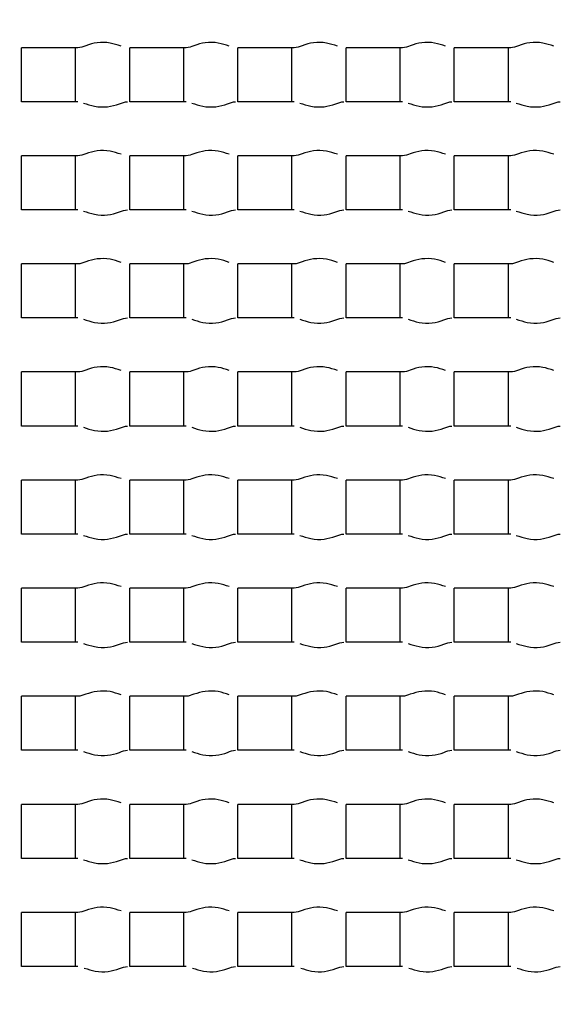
# Model space of a CAD drawing. Header units: millimetres. Extents: x 289 to 943, y 130 to 616.
# Tile 39 of 65: x 827.39 to 828.89, y 244.52 to 247.26. Entities that reach past the tile are written whole.
import ezdxf

# ---------------------------------------------------------------- set-up
doc = ezdxf.new("R2010")
doc.units = ezdxf.units.MM
doc.header["$LTSCALE"] = 65.395
doc.layers.get('0').update_dxf_attribs({"linetype": 'CONTINUOUS'})

msp = doc.modelspace()

# ---------------------------------------------------------------- linework, layer by layer
at = {"color": 7, "linetype": 'CONTINUOUS'}
for p, q in [((827.3977, 247.0292), (827.3977, 247.1792)), ((827.5541, 247.1792), (827.3977, 247.1792)), ((827.5477, 247.0292), (827.5477, 247.1792)), ((827.6977, 247.0292), (827.6977, 247.1792)), ((827.8541, 247.1792), (827.6977, 247.1792)), ((827.8477, 247.0292), (827.8477, 247.1792)), ((827.9977, 247.0292), (827.9977, 247.1792)), ((828.1541, 247.1792), (827.9977, 247.1792)), ((828.1477, 247.0292), (828.1477, 247.1792)), ((828.2977, 247.0292), (828.2977, 247.1792)), ((828.4541, 247.1792), (828.2977, 247.1792)), ((828.4477, 247.0292), (828.4477, 247.1792)), ((828.5977, 247.0292), (828.5977, 247.1792)), ((828.7541, 247.1792), (828.5977, 247.1792)), ((828.7477, 247.0292), (828.7477, 247.1792)), ((827.5541, 247.0292), (827.3977, 247.0292)), ((827.8541, 247.0292), (827.6977, 247.0292)), ((828.1541, 247.0292), (827.9977, 247.0292)), ((828.4541, 247.0292), (828.2977, 247.0292)), ((828.7541, 247.0292), (828.5977, 247.0292)), ((827.3977, 246.7292), (827.3977, 246.8792)), ((827.5541, 246.8792), (827.3977, 246.8792)), ((827.5477, 246.7292), (827.5477, 246.8792)), ((827.6977, 246.7292), (827.6977, 246.8792)), ((827.8541, 246.8792), (827.6977, 246.8792)), ((827.8477, 246.7292), (827.8477, 246.8792)), ((827.9977, 246.7292), (827.9977, 246.8792)), ((828.1541, 246.8792), (827.9977, 246.8792)), ((828.1477, 246.7292), (828.1477, 246.8792)), ((828.2977, 246.7292), (828.2977, 246.8792)), ((828.4541, 246.8792), (828.2977, 246.8792)), ((828.4477, 246.7292), (828.4477, 246.8792)), ((828.5977, 246.7292), (828.5977, 246.8792)), ((828.7541, 246.8792), (828.5977, 246.8792)), ((828.7477, 246.7292), (828.7477, 246.8792)), ((827.5541, 246.7292), (827.3977, 246.7292)), ((827.8541, 246.7292), (827.6977, 246.7292)), ((828.1541, 246.7292), (827.9977, 246.7292)), ((828.4541, 246.7292), (828.2977, 246.7292)), ((828.7541, 246.7292), (828.5977, 246.7292)), ((827.3977, 246.4292), (827.3977, 246.5792)), ((827.5541, 246.5792), (827.3977, 246.5792)), ((827.5477, 246.4292), (827.5477, 246.5792)), ((827.6977, 246.4292), (827.6977, 246.5792)), ((827.8541, 246.5792), (827.6977, 246.5792)), ((827.8477, 246.4292), (827.8477, 246.5792)), ((827.9977, 246.4292), (827.9977, 246.5792)), ((828.1541, 246.5792), (827.9977, 246.5792)), ((828.1477, 246.4292), (828.1477, 246.5792)), ((828.2977, 246.4292), (828.2977, 246.5792)), ((828.4541, 246.5792), (828.2977, 246.5792)), ((828.4477, 246.4292), (828.4477, 246.5792)), ((828.5977, 246.4292), (828.5977, 246.5792)), ((828.7541, 246.5792), (828.5977, 246.5792)), ((828.7477, 246.4292), (828.7477, 246.5792)), ((827.5541, 246.4292), (827.3977, 246.4292)), ((827.8541, 246.4292), (827.6977, 246.4292)), ((828.1541, 246.4292), (827.9977, 246.4292)), ((828.4541, 246.4292), (828.2977, 246.4292)), ((828.7541, 246.4292), (828.5977, 246.4292)), ((827.3977, 246.1292), (827.3977, 246.2792)), ((827.5541, 246.2792), (827.3977, 246.2792)), ((827.5477, 246.1292), (827.5477, 246.2792)), ((827.6977, 246.1292), (827.6977, 246.2792)), ((827.8541, 246.2792), (827.6977, 246.2792)), ((827.8477, 246.1292), (827.8477, 246.2792)), ((827.9977, 246.1292), (827.9977, 246.2792)), ((828.1541, 246.2792), (827.9977, 246.2792)), ((828.1477, 246.1292), (828.1477, 246.2792)), ((828.2977, 246.1292), (828.2977, 246.2792)), ((828.4541, 246.2792), (828.2977, 246.2792)), ((828.4477, 246.1292), (828.4477, 246.2792)), ((828.5977, 246.1292), (828.5977, 246.2792)), ((828.7541, 246.2792), (828.5977, 246.2792)), ((828.7477, 246.1292), (828.7477, 246.2792)), ((827.5541, 246.1292), (827.3977, 246.1292)), ((827.8541, 246.1292), (827.6977, 246.1292)), ((828.1541, 246.1292), (827.9977, 246.1292)), ((828.4541, 246.1292), (828.2977, 246.1292)), ((828.7541, 246.1292), (828.5977, 246.1292)), ((827.3977, 245.8292), (827.3977, 245.9792)), ((827.5541, 245.9792), (827.3977, 245.9792)), ((827.5477, 245.8292), (827.5477, 245.9792)), ((827.6977, 245.8292), (827.6977, 245.9792)), ((827.8541, 245.9792), (827.6977, 245.9792)), ((827.8477, 245.8292), (827.8477, 245.9792)), ((827.9977, 245.8292), (827.9977, 245.9792)), ((828.1541, 245.9792), (827.9977, 245.9792)), ((828.1477, 245.8292), (828.1477, 245.9792)), ((828.2977, 245.8292), (828.2977, 245.9792)), ((828.4541, 245.9792), (828.2977, 245.9792)), ((828.4477, 245.8292), (828.4477, 245.9792)), ((828.5977, 245.8292), (828.5977, 245.9792)), ((828.7541, 245.9792), (828.5977, 245.9792)), ((828.7477, 245.8292), (828.7477, 245.9792)), ((827.5541, 245.8292), (827.3977, 245.8292)), ((827.8541, 245.8292), (827.6977, 245.8292)), ((828.1541, 245.8292), (827.9977, 245.8292)), ((828.4541, 245.8292), (828.2977, 245.8292)), ((828.7541, 245.8292), (828.5977, 245.8292)), ((827.3977, 245.5292), (827.3977, 245.6792)), ((827.5541, 245.6792), (827.3977, 245.6792)), ((827.5477, 245.5292), (827.5477, 245.6792)), ((827.6977, 245.5292), (827.6977, 245.6792)), ((827.8541, 245.6792), (827.6977, 245.6792)), ((827.8477, 245.5292), (827.8477, 245.6792)), ((827.9977, 245.5292), (827.9977, 245.6792)), ((828.1541, 245.6792), (827.9977, 245.6792)), ((828.1477, 245.5292), (828.1477, 245.6792)), ((828.2977, 245.5292), (828.2977, 245.6792)), ((828.4541, 245.6792), (828.2977, 245.6792)), ((828.4477, 245.5292), (828.4477, 245.6792)), ((828.5977, 245.5292), (828.5977, 245.6792)), ((828.7541, 245.6792), (828.5977, 245.6792)), ((828.7477, 245.5292), (828.7477, 245.6792)), ((827.5541, 245.5292), (827.3977, 245.5292)), ((827.8541, 245.5292), (827.6977, 245.5292)), ((828.1541, 245.5292), (827.9977, 245.5292)), ((828.4541, 245.5292), (828.2977, 245.5292)), ((828.7541, 245.5292), (828.5977, 245.5292)), ((827.3977, 245.2292), (827.3977, 245.3792)), ((827.5541, 245.3792), (827.3977, 245.3792)), ((827.5477, 245.2292), (827.5477, 245.3792)), ((827.6977, 245.2292), (827.6977, 245.3792)), ((827.8541, 245.3792), (827.6977, 245.3792)), ((827.8477, 245.2292), (827.8477, 245.3792)), ((827.9977, 245.2292), (827.9977, 245.3792)), ((828.1541, 245.3792), (827.9977, 245.3792)), ((828.1477, 245.2292), (828.1477, 245.3792)), ((828.2977, 245.2292), (828.2977, 245.3792)), ((828.4541, 245.3792), (828.2977, 245.3792)), ((828.4477, 245.2292), (828.4477, 245.3792)), ((828.5977, 245.2292), (828.5977, 245.3792)), ((828.7541, 245.3792), (828.5977, 245.3792)), ((828.7477, 245.2292), (828.7477, 245.3792)), ((827.5541, 245.2292), (827.3977, 245.2292)), ((827.8541, 245.2292), (827.6977, 245.2292)), ((828.1541, 245.2292), (827.9977, 245.2292)), ((828.4541, 245.2292), (828.2977, 245.2292)), ((828.7541, 245.2292), (828.5977, 245.2292)), ((827.3977, 244.9292), (827.3977, 245.0792)), ((827.5541, 245.0792), (827.3977, 245.0792)), ((827.5477, 244.9292), (827.5477, 245.0792)), ((827.6977, 244.9292), (827.6977, 245.0792)), ((827.8541, 245.0792), (827.6977, 245.0792)), ((827.8477, 244.9292), (827.8477, 245.0792)), ((827.9977, 244.9292), (827.9977, 245.0792)), ((828.1541, 245.0792), (827.9977, 245.0792)), ((828.1477, 244.9292), (828.1477, 245.0792)), ((828.2977, 244.9292), (828.2977, 245.0792)), ((828.4541, 245.0792), (828.2977, 245.0792)), ((828.4477, 244.9292), (828.4477, 245.0792)), ((828.5977, 244.9292), (828.5977, 245.0792)), ((828.7541, 245.0792), (828.5977, 245.0792)), ((828.7477, 244.9292), (828.7477, 245.0792)), ((827.5541, 244.9292), (827.3977, 244.9292)), ((827.8541, 244.9292), (827.6977, 244.9292)), ((828.1541, 244.9292), (827.9977, 244.9292)), ((828.4541, 244.9292), (828.2977, 244.9292)), ((828.7541, 244.9292), (828.5977, 244.9292)), ((827.3977, 244.6292), (827.3977, 244.7792)), ((827.5541, 244.7792), (827.3977, 244.7792)), ((827.5477, 244.6292), (827.5477, 244.7792)), ((827.6977, 244.6292), (827.6977, 244.7792)), ((827.8541, 244.7792), (827.6977, 244.7792)), ((827.8477, 244.6292), (827.8477, 244.7792)), ((827.9977, 244.6292), (827.9977, 244.7792)), ((828.1541, 244.7792), (827.9977, 244.7792)), ((828.1477, 244.6292), (828.1477, 244.7792)), ((828.2977, 244.6292), (828.2977, 244.7792)), ((828.4541, 244.7792), (828.2977, 244.7792)), ((828.4477, 244.6292), (828.4477, 244.7792)), ((828.5977, 244.6292), (828.5977, 244.7792)), ((828.7541, 244.7792), (828.5977, 244.7792)), ((828.7477, 244.6292), (828.7477, 244.7792)), ((827.5541, 244.6292), (827.3977, 244.6292)), ((827.8541, 244.6292), (827.6977, 244.6292)), ((828.1541, 244.6292), (827.9977, 244.6292)), ((828.4541, 244.6292), (828.2977, 244.6292)), ((828.7541, 244.6292), (828.5977, 244.6292))]:
    msp.add_line(p, q, dxfattribs=at)
for radius in [114.9974, 18.4972, 13.13, 12.8, 11.5, 5.5]:
    msp.add_circle((827.6227, 244.5542), radius, dxfattribs=at)
at = {"color": 9, "linetype": 'CONTINUOUS'}
for radius in [20.4169, 19.4852, 18.5479, 17.6102, 16.1147]:
    msp.add_circle((827.6227, 244.5542), radius, dxfattribs=at)
at = {"color": 7, "linetype": 'CONTINUOUS'}
for centre, radius, start, end in [((827.6227, 244.5542), 114.9372, 90.036843, 270), ((827.6227, 244.5542), 114.9372, 270.036843, 90), ((827.6227, 244.5542), 12.6, 183.64028, 176.35972), ((827.6227, 244.5542), 9.9, 90, 269.99993), ((827.6227, 244.5541), 9.0338, 359.99989, 170.84766), ((827.6227, 244.5542), 9.0338, 176.94915, 353.89891)]:
    msp.add_arc(centre, radius, start, end, dxfattribs=at)
at = {"color": 9, "linetype": 'CONTINUOUS'}
for start, end in [(90.036843, 270), (270.036843, 90)]:
    msp.add_arc((827.6227, 244.5542), 113.4493, start, end, dxfattribs=at)
at = {"color": 7, "linetype": 'CONTINUOUS'}
for points, knots in [([(827.6227, 254.4542), (828.2415, 254.4192), (829.4757, 254.2333), (831.2387, 253.6096), (832.8498, 252.659), (834.2478, 251.416), (835.3751, 249.9226), (836.185, 248.2356), (836.6416, 246.4212), (836.6946, 245.1727), (836.6567, 244.5542)], [0, 0, 0, 0, 0.125033, 0.250043, 0.375031, 0.500022, 0.625024, 0.750011, 0.874995, 1, 1, 1, 1]), ([(827.6736, 247.1834), (827.6636, 247.1867), (827.6422, 247.1939), (827.608, 247.1946), (827.579, 247.1864), (827.5615, 247.1792), (827.5541, 247.1792)], [0, 0, 0, 0, 0.258554, 0.550804, 0.81797, 1, 1, 1, 1]), ([(827.9736, 247.1834), (827.9636, 247.1867), (827.9422, 247.1939), (827.908, 247.1946), (827.879, 247.1864), (827.8615, 247.1792), (827.8541, 247.1792)], [0, 0, 0, 0, 0.258554, 0.550804, 0.81797, 1, 1, 1, 1]), ([(828.2736, 247.1834), (828.2636, 247.1867), (828.2422, 247.1939), (828.208, 247.1946), (828.179, 247.1864), (828.1615, 247.1792), (828.1541, 247.1792)], [0, 0, 0, 0, 0.258554, 0.550804, 0.81797, 1, 1, 1, 1]), ([(828.5736, 247.1834), (828.5636, 247.1867), (828.5422, 247.1939), (828.508, 247.1946), (828.479, 247.1864), (828.4615, 247.1792), (828.4541, 247.1792)], [0, 0, 0, 0, 0.258554, 0.550804, 0.81797, 1, 1, 1, 1]), ([(828.8736, 247.1834), (828.8636, 247.1867), (828.8422, 247.1939), (828.808, 247.1946), (828.779, 247.1864), (828.7615, 247.1792), (828.7541, 247.1792)], [0, 0, 0, 0, 0.258554, 0.550804, 0.81797, 1, 1, 1, 1]), ([(827.5695, 247.0257), (827.5796, 247.0225), (827.6011, 247.015), (827.6359, 247.0135), (827.6657, 247.0217), (827.6836, 247.0292), (827.6913, 247.0292)], [0, 0, 0, 0, 0.254222, 0.546707, 0.816518, 1, 1, 1, 1]), ([(827.8695, 247.0257), (827.8796, 247.0225), (827.9011, 247.015), (827.9359, 247.0135), (827.9657, 247.0217), (827.9836, 247.0292), (827.9913, 247.0292)], [0, 0, 0, 0, 0.254222, 0.546707, 0.816518, 1, 1, 1, 1]), ([(828.1695, 247.0257), (828.1796, 247.0225), (828.2011, 247.015), (828.2359, 247.0135), (828.2657, 247.0217), (828.2836, 247.0292), (828.2913, 247.0292)], [0, 0, 0, 0, 0.254222, 0.546707, 0.816518, 1, 1, 1, 1]), ([(828.4695, 247.0257), (828.4796, 247.0225), (828.5011, 247.015), (828.5359, 247.0135), (828.5657, 247.0217), (828.5836, 247.0292), (828.5913, 247.0292)], [0, 0, 0, 0, 0.254222, 0.546707, 0.816518, 1, 1, 1, 1]), ([(828.7695, 247.0257), (828.7796, 247.0225), (828.8011, 247.015), (828.8359, 247.0135), (828.8657, 247.0217), (828.8836, 247.0292), (828.8913, 247.0292)], [0, 0, 0, 0, 0.254222, 0.546707, 0.816518, 1, 1, 1, 1]), ([(827.6736, 246.8834), (827.6636, 246.8867), (827.6422, 246.8939), (827.608, 246.8946), (827.579, 246.8864), (827.5615, 246.8792), (827.5541, 246.8792)], [0, 0, 0, 0, 0.258554, 0.550804, 0.81797, 1, 1, 1, 1]), ([(827.9736, 246.8834), (827.9636, 246.8867), (827.9422, 246.8939), (827.908, 246.8946), (827.879, 246.8864), (827.8615, 246.8792), (827.8541, 246.8792)], [0, 0, 0, 0, 0.258554, 0.550804, 0.81797, 1, 1, 1, 1]), ([(828.2736, 246.8834), (828.2636, 246.8867), (828.2422, 246.8939), (828.208, 246.8946), (828.179, 246.8864), (828.1615, 246.8792), (828.1541, 246.8792)], [0, 0, 0, 0, 0.258554, 0.550804, 0.81797, 1, 1, 1, 1]), ([(828.5736, 246.8834), (828.5636, 246.8867), (828.5422, 246.8939), (828.508, 246.8946), (828.479, 246.8864), (828.4615, 246.8792), (828.4541, 246.8792)], [0, 0, 0, 0, 0.258554, 0.550804, 0.81797, 1, 1, 1, 1]), ([(828.8736, 246.8834), (828.8636, 246.8867), (828.8422, 246.8939), (828.808, 246.8946), (828.779, 246.8864), (828.7615, 246.8792), (828.7541, 246.8792)], [0, 0, 0, 0, 0.258554, 0.550804, 0.81797, 1, 1, 1, 1]), ([(827.5695, 246.7257), (827.5796, 246.7225), (827.6011, 246.715), (827.6359, 246.7135), (827.6657, 246.7217), (827.6836, 246.7292), (827.6913, 246.7292)], [0, 0, 0, 0, 0.254222, 0.546707, 0.816518, 1, 1, 1, 1]), ([(827.8695, 246.7257), (827.8796, 246.7225), (827.9011, 246.715), (827.9359, 246.7135), (827.9657, 246.7217), (827.9836, 246.7292), (827.9913, 246.7292)], [0, 0, 0, 0, 0.254222, 0.546707, 0.816518, 1, 1, 1, 1]), ([(828.1695, 246.7257), (828.1796, 246.7225), (828.2011, 246.715), (828.2359, 246.7135), (828.2657, 246.7217), (828.2836, 246.7292), (828.2913, 246.7292)], [0, 0, 0, 0, 0.254222, 0.546707, 0.816518, 1, 1, 1, 1]), ([(828.4695, 246.7257), (828.4796, 246.7225), (828.5011, 246.715), (828.5359, 246.7135), (828.5657, 246.7217), (828.5836, 246.7292), (828.5913, 246.7292)], [0, 0, 0, 0, 0.254222, 0.546707, 0.816518, 1, 1, 1, 1]), ([(828.7695, 246.7257), (828.7796, 246.7225), (828.8011, 246.715), (828.8359, 246.7135), (828.8657, 246.7217), (828.8836, 246.7292), (828.8913, 246.7292)], [0, 0, 0, 0, 0.254222, 0.546707, 0.816518, 1, 1, 1, 1]), ([(827.6736, 246.5834), (827.6636, 246.5867), (827.6422, 246.5939), (827.608, 246.5946), (827.579, 246.5864), (827.5615, 246.5792), (827.5541, 246.5792)], [0, 0, 0, 0, 0.258554, 0.550804, 0.81797, 1, 1, 1, 1]), ([(827.9736, 246.5834), (827.9636, 246.5867), (827.9422, 246.5939), (827.908, 246.5946), (827.879, 246.5864), (827.8615, 246.5792), (827.8541, 246.5792)], [0, 0, 0, 0, 0.258554, 0.550804, 0.81797, 1, 1, 1, 1]), ([(828.2736, 246.5834), (828.2636, 246.5867), (828.2422, 246.5939), (828.208, 246.5946), (828.179, 246.5864), (828.1615, 246.5792), (828.1541, 246.5792)], [0, 0, 0, 0, 0.258554, 0.550804, 0.81797, 1, 1, 1, 1]), ([(828.5736, 246.5834), (828.5636, 246.5867), (828.5422, 246.5939), (828.508, 246.5946), (828.479, 246.5864), (828.4615, 246.5792), (828.4541, 246.5792)], [0, 0, 0, 0, 0.258554, 0.550804, 0.81797, 1, 1, 1, 1]), ([(828.8736, 246.5834), (828.8636, 246.5867), (828.8422, 246.5939), (828.808, 246.5946), (828.779, 246.5864), (828.7615, 246.5792), (828.7541, 246.5792)], [0, 0, 0, 0, 0.258554, 0.550804, 0.81797, 1, 1, 1, 1]), ([(827.5695, 246.4257), (827.5796, 246.4225), (827.6011, 246.415), (827.6359, 246.4135), (827.6657, 246.4217), (827.6836, 246.4292), (827.6913, 246.4292)], [0, 0, 0, 0, 0.254222, 0.546707, 0.816518, 1, 1, 1, 1]), ([(827.8695, 246.4257), (827.8796, 246.4225), (827.9011, 246.415), (827.9359, 246.4135), (827.9657, 246.4217), (827.9836, 246.4292), (827.9913, 246.4292)], [0, 0, 0, 0, 0.254222, 0.546707, 0.816518, 1, 1, 1, 1]), ([(828.1695, 246.4257), (828.1796, 246.4225), (828.2011, 246.415), (828.2359, 246.4135), (828.2657, 246.4217), (828.2836, 246.4292), (828.2913, 246.4292)], [0, 0, 0, 0, 0.254222, 0.546707, 0.816518, 1, 1, 1, 1]), ([(828.4695, 246.4257), (828.4796, 246.4225), (828.5011, 246.415), (828.5359, 246.4135), (828.5657, 246.4217), (828.5836, 246.4292), (828.5913, 246.4292)], [0, 0, 0, 0, 0.254222, 0.546707, 0.816518, 1, 1, 1, 1]), ([(828.7695, 246.4257), (828.7796, 246.4225), (828.8011, 246.415), (828.8359, 246.4135), (828.8657, 246.4217), (828.8836, 246.4292), (828.8913, 246.4292)], [0, 0, 0, 0, 0.254222, 0.546707, 0.816518, 1, 1, 1, 1]), ([(827.6736, 246.2834), (827.6636, 246.2867), (827.6422, 246.2939), (827.608, 246.2946), (827.579, 246.2864), (827.5615, 246.2792), (827.5541, 246.2792)], [0, 0, 0, 0, 0.258554, 0.550804, 0.81797, 1, 1, 1, 1]), ([(827.9736, 246.2834), (827.9636, 246.2867), (827.9422, 246.2939), (827.908, 246.2946), (827.879, 246.2864), (827.8615, 246.2792), (827.8541, 246.2792)], [0, 0, 0, 0, 0.258554, 0.550804, 0.81797, 1, 1, 1, 1]), ([(828.2736, 246.2834), (828.2636, 246.2867), (828.2422, 246.2939), (828.208, 246.2946), (828.179, 246.2864), (828.1615, 246.2792), (828.1541, 246.2792)], [0, 0, 0, 0, 0.258554, 0.550804, 0.81797, 1, 1, 1, 1]), ([(828.5736, 246.2834), (828.5636, 246.2867), (828.5422, 246.2939), (828.508, 246.2946), (828.479, 246.2864), (828.4615, 246.2792), (828.4541, 246.2792)], [0, 0, 0, 0, 0.258554, 0.550804, 0.81797, 1, 1, 1, 1]), ([(828.8736, 246.2834), (828.8636, 246.2867), (828.8422, 246.2939), (828.808, 246.2946), (828.779, 246.2864), (828.7615, 246.2792), (828.7541, 246.2792)], [0, 0, 0, 0, 0.258554, 0.550804, 0.81797, 1, 1, 1, 1]), ([(827.5695, 246.1257), (827.5796, 246.1225), (827.6011, 246.115), (827.6359, 246.1135), (827.6657, 246.1217), (827.6836, 246.1292), (827.6913, 246.1292)], [0, 0, 0, 0, 0.254222, 0.546707, 0.816518, 1, 1, 1, 1]), ([(827.8695, 246.1257), (827.8796, 246.1225), (827.9011, 246.115), (827.9359, 246.1135), (827.9657, 246.1217), (827.9836, 246.1292), (827.9913, 246.1292)], [0, 0, 0, 0, 0.254222, 0.546707, 0.816518, 1, 1, 1, 1]), ([(828.1695, 246.1257), (828.1796, 246.1225), (828.2011, 246.115), (828.2359, 246.1135), (828.2657, 246.1217), (828.2836, 246.1292), (828.2913, 246.1292)], [0, 0, 0, 0, 0.254222, 0.546707, 0.816518, 1, 1, 1, 1]), ([(828.4695, 246.1257), (828.4796, 246.1225), (828.5011, 246.115), (828.5359, 246.1135), (828.5657, 246.1217), (828.5836, 246.1292), (828.5913, 246.1292)], [0, 0, 0, 0, 0.254222, 0.546707, 0.816518, 1, 1, 1, 1]), ([(828.7695, 246.1257), (828.7796, 246.1225), (828.8011, 246.115), (828.8359, 246.1135), (828.8657, 246.1217), (828.8836, 246.1292), (828.8913, 246.1292)], [0, 0, 0, 0, 0.254222, 0.546707, 0.816518, 1, 1, 1, 1]), ([(827.6736, 245.9834), (827.6636, 245.9867), (827.6422, 245.9939), (827.608, 245.9946), (827.579, 245.9864), (827.5615, 245.9792), (827.5541, 245.9792)], [0, 0, 0, 0, 0.258554, 0.550804, 0.81797, 1, 1, 1, 1]), ([(827.9736, 245.9834), (827.9636, 245.9867), (827.9422, 245.9939), (827.908, 245.9946), (827.879, 245.9864), (827.8615, 245.9792), (827.8541, 245.9792)], [0, 0, 0, 0, 0.258554, 0.550804, 0.81797, 1, 1, 1, 1]), ([(828.2736, 245.9834), (828.2636, 245.9867), (828.2422, 245.9939), (828.208, 245.9946), (828.179, 245.9864), (828.1615, 245.9792), (828.1541, 245.9792)], [0, 0, 0, 0, 0.258554, 0.550804, 0.81797, 1, 1, 1, 1]), ([(828.5736, 245.9834), (828.5636, 245.9867), (828.5422, 245.9939), (828.508, 245.9946), (828.479, 245.9864), (828.4615, 245.9792), (828.4541, 245.9792)], [0, 0, 0, 0, 0.258554, 0.550804, 0.81797, 1, 1, 1, 1]), ([(828.8736, 245.9834), (828.8636, 245.9867), (828.8422, 245.9939), (828.808, 245.9946), (828.779, 245.9864), (828.7615, 245.9792), (828.7541, 245.9792)], [0, 0, 0, 0, 0.258554, 0.550804, 0.81797, 1, 1, 1, 1]), ([(827.5695, 245.8257), (827.5796, 245.8225), (827.6011, 245.815), (827.6359, 245.8135), (827.6657, 245.8217), (827.6836, 245.8292), (827.6913, 245.8292)], [0, 0, 0, 0, 0.254222, 0.546707, 0.816518, 1, 1, 1, 1]), ([(827.8695, 245.8257), (827.8796, 245.8225), (827.9011, 245.815), (827.9359, 245.8135), (827.9657, 245.8217), (827.9836, 245.8292), (827.9913, 245.8292)], [0, 0, 0, 0, 0.254222, 0.546707, 0.816518, 1, 1, 1, 1]), ([(828.1695, 245.8257), (828.1796, 245.8225), (828.2011, 245.815), (828.2359, 245.8135), (828.2657, 245.8217), (828.2836, 245.8292), (828.2913, 245.8292)], [0, 0, 0, 0, 0.254222, 0.546707, 0.816518, 1, 1, 1, 1]), ([(828.4695, 245.8257), (828.4796, 245.8225), (828.5011, 245.815), (828.5359, 245.8135), (828.5657, 245.8217), (828.5836, 245.8292), (828.5913, 245.8292)], [0, 0, 0, 0, 0.254222, 0.546707, 0.816518, 1, 1, 1, 1]), ([(828.7695, 245.8257), (828.7796, 245.8225), (828.8011, 245.815), (828.8359, 245.8135), (828.8657, 245.8217), (828.8836, 245.8292), (828.8913, 245.8292)], [0, 0, 0, 0, 0.254222, 0.546707, 0.816518, 1, 1, 1, 1]), ([(827.6736, 245.6834), (827.6636, 245.6867), (827.6422, 245.6939), (827.608, 245.6946), (827.579, 245.6864), (827.5615, 245.6792), (827.5541, 245.6792)], [0, 0, 0, 0, 0.258554, 0.550804, 0.81797, 1, 1, 1, 1]), ([(827.9736, 245.6834), (827.9636, 245.6867), (827.9422, 245.6939), (827.908, 245.6946), (827.879, 245.6864), (827.8615, 245.6792), (827.8541, 245.6792)], [0, 0, 0, 0, 0.258554, 0.550804, 0.81797, 1, 1, 1, 1]), ([(828.2736, 245.6834), (828.2636, 245.6867), (828.2422, 245.6939), (828.208, 245.6946), (828.179, 245.6864), (828.1615, 245.6792), (828.1541, 245.6792)], [0, 0, 0, 0, 0.258554, 0.550804, 0.81797, 1, 1, 1, 1]), ([(828.5736, 245.6834), (828.5636, 245.6867), (828.5422, 245.6939), (828.508, 245.6946), (828.479, 245.6864), (828.4615, 245.6792), (828.4541, 245.6792)], [0, 0, 0, 0, 0.258554, 0.550804, 0.81797, 1, 1, 1, 1]), ([(828.8736, 245.6834), (828.8636, 245.6867), (828.8422, 245.6939), (828.808, 245.6946), (828.779, 245.6864), (828.7615, 245.6792), (828.7541, 245.6792)], [0, 0, 0, 0, 0.258554, 0.550804, 0.81797, 1, 1, 1, 1]), ([(827.5695, 245.5257), (827.5796, 245.5225), (827.6011, 245.515), (827.6359, 245.5135), (827.6657, 245.5217), (827.6836, 245.5292), (827.6913, 245.5292)], [0, 0, 0, 0, 0.254222, 0.546707, 0.816518, 1, 1, 1, 1]), ([(827.8695, 245.5257), (827.8796, 245.5225), (827.9011, 245.515), (827.9359, 245.5135), (827.9657, 245.5217), (827.9836, 245.5292), (827.9913, 245.5292)], [0, 0, 0, 0, 0.254222, 0.546707, 0.816518, 1, 1, 1, 1]), ([(828.1695, 245.5257), (828.1796, 245.5225), (828.2011, 245.515), (828.2359, 245.5135), (828.2657, 245.5217), (828.2836, 245.5292), (828.2913, 245.5292)], [0, 0, 0, 0, 0.254222, 0.546707, 0.816518, 1, 1, 1, 1]), ([(828.4695, 245.5257), (828.4796, 245.5225), (828.5011, 245.515), (828.5359, 245.5135), (828.5657, 245.5217), (828.5836, 245.5292), (828.5913, 245.5292)], [0, 0, 0, 0, 0.254222, 0.546707, 0.816518, 1, 1, 1, 1]), ([(828.7695, 245.5257), (828.7796, 245.5225), (828.8011, 245.515), (828.8359, 245.5135), (828.8657, 245.5217), (828.8836, 245.5292), (828.8913, 245.5292)], [0, 0, 0, 0, 0.254222, 0.546707, 0.816518, 1, 1, 1, 1]), ([(827.6736, 245.3834), (827.6636, 245.3867), (827.6422, 245.3939), (827.608, 245.3946), (827.579, 245.3864), (827.5615, 245.3792), (827.5541, 245.3792)], [0, 0, 0, 0, 0.258554, 0.550804, 0.81797, 1, 1, 1, 1]), ([(827.9736, 245.3834), (827.9636, 245.3867), (827.9422, 245.3939), (827.908, 245.3946), (827.879, 245.3864), (827.8615, 245.3792), (827.8541, 245.3792)], [0, 0, 0, 0, 0.258554, 0.550804, 0.81797, 1, 1, 1, 1]), ([(828.2736, 245.3834), (828.2636, 245.3867), (828.2422, 245.3939), (828.208, 245.3946), (828.179, 245.3864), (828.1615, 245.3792), (828.1541, 245.3792)], [0, 0, 0, 0, 0.258554, 0.550804, 0.81797, 1, 1, 1, 1]), ([(828.5736, 245.3834), (828.5636, 245.3867), (828.5422, 245.3939), (828.508, 245.3946), (828.479, 245.3864), (828.4615, 245.3792), (828.4541, 245.3792)], [0, 0, 0, 0, 0.258554, 0.550804, 0.81797, 1, 1, 1, 1]), ([(828.8736, 245.3834), (828.8636, 245.3867), (828.8422, 245.3939), (828.808, 245.3946), (828.779, 245.3864), (828.7615, 245.3792), (828.7541, 245.3792)], [0, 0, 0, 0, 0.258554, 0.550804, 0.81797, 1, 1, 1, 1]), ([(827.5695, 245.2257), (827.5796, 245.2225), (827.6011, 245.215), (827.6359, 245.2135), (827.6657, 245.2217), (827.6836, 245.2292), (827.6913, 245.2292)], [0, 0, 0, 0, 0.254222, 0.546707, 0.816518, 1, 1, 1, 1]), ([(827.8695, 245.2257), (827.8796, 245.2225), (827.9011, 245.215), (827.9359, 245.2135), (827.9657, 245.2217), (827.9836, 245.2292), (827.9913, 245.2292)], [0, 0, 0, 0, 0.254222, 0.546707, 0.816518, 1, 1, 1, 1]), ([(828.1695, 245.2257), (828.1796, 245.2225), (828.2011, 245.215), (828.2359, 245.2135), (828.2657, 245.2217), (828.2836, 245.2292), (828.2913, 245.2292)], [0, 0, 0, 0, 0.254222, 0.546707, 0.816518, 1, 1, 1, 1]), ([(828.4695, 245.2257), (828.4796, 245.2225), (828.5011, 245.215), (828.5359, 245.2135), (828.5657, 245.2217), (828.5836, 245.2292), (828.5913, 245.2292)], [0, 0, 0, 0, 0.254222, 0.546707, 0.816518, 1, 1, 1, 1]), ([(828.7695, 245.2257), (828.7796, 245.2225), (828.8011, 245.215), (828.8359, 245.2135), (828.8657, 245.2217), (828.8836, 245.2292), (828.8913, 245.2292)], [0, 0, 0, 0, 0.254222, 0.546707, 0.816518, 1, 1, 1, 1]), ([(827.6736, 245.0834), (827.6636, 245.0867), (827.6422, 245.0939), (827.608, 245.0946), (827.579, 245.0864), (827.5615, 245.0792), (827.5541, 245.0792)], [0, 0, 0, 0, 0.258554, 0.550804, 0.81797, 1, 1, 1, 1]), ([(827.9736, 245.0834), (827.9636, 245.0867), (827.9422, 245.0939), (827.908, 245.0946), (827.879, 245.0864), (827.8615, 245.0792), (827.8541, 245.0792)], [0, 0, 0, 0, 0.258554, 0.550804, 0.81797, 1, 1, 1, 1]), ([(828.2736, 245.0834), (828.2636, 245.0867), (828.2422, 245.0939), (828.208, 245.0946), (828.179, 245.0864), (828.1615, 245.0792), (828.1541, 245.0792)], [0, 0, 0, 0, 0.258554, 0.550804, 0.81797, 1, 1, 1, 1]), ([(828.5736, 245.0834), (828.5636, 245.0867), (828.5422, 245.0939), (828.508, 245.0946), (828.479, 245.0864), (828.4615, 245.0792), (828.4541, 245.0792)], [0, 0, 0, 0, 0.258554, 0.550804, 0.81797, 1, 1, 1, 1]), ([(828.8736, 245.0834), (828.8636, 245.0867), (828.8422, 245.0939), (828.808, 245.0946), (828.779, 245.0864), (828.7615, 245.0792), (828.7541, 245.0792)], [0, 0, 0, 0, 0.258554, 0.550804, 0.81797, 1, 1, 1, 1]), ([(827.5695, 244.9257), (827.5796, 244.9225), (827.6011, 244.915), (827.6359, 244.9135), (827.6657, 244.9217), (827.6836, 244.9292), (827.6913, 244.9292)], [0, 0, 0, 0, 0.254222, 0.546707, 0.816518, 1, 1, 1, 1]), ([(827.8695, 244.9257), (827.8796, 244.9225), (827.9011, 244.915), (827.9359, 244.9135), (827.9657, 244.9217), (827.9836, 244.9292), (827.9913, 244.9292)], [0, 0, 0, 0, 0.254222, 0.546707, 0.816518, 1, 1, 1, 1]), ([(828.1695, 244.9257), (828.1796, 244.9225), (828.2011, 244.915), (828.2359, 244.9135), (828.2657, 244.9217), (828.2836, 244.9292), (828.2913, 244.9292)], [0, 0, 0, 0, 0.254222, 0.546707, 0.816518, 1, 1, 1, 1]), ([(828.4695, 244.9257), (828.4796, 244.9225), (828.5011, 244.915), (828.5359, 244.9135), (828.5657, 244.9217), (828.5836, 244.9292), (828.5913, 244.9292)], [0, 0, 0, 0, 0.254222, 0.546707, 0.816518, 1, 1, 1, 1]), ([(828.7695, 244.9257), (828.7796, 244.9225), (828.8011, 244.915), (828.8359, 244.9135), (828.8657, 244.9217), (828.8836, 244.9292), (828.8913, 244.9292)], [0, 0, 0, 0, 0.254222, 0.546707, 0.816518, 1, 1, 1, 1]), ([(827.6736, 244.7834), (827.6636, 244.7867), (827.6422, 244.7939), (827.608, 244.7946), (827.579, 244.7864), (827.5615, 244.7792), (827.5541, 244.7792)], [0, 0, 0, 0, 0.258554, 0.550804, 0.81797, 1, 1, 1, 1]), ([(827.9736, 244.7834), (827.9636, 244.7867), (827.9422, 244.7939), (827.908, 244.7946), (827.879, 244.7864), (827.8615, 244.7792), (827.8541, 244.7792)], [0, 0, 0, 0, 0.258554, 0.550804, 0.81797, 1, 1, 1, 1]), ([(828.2736, 244.7834), (828.2636, 244.7867), (828.2422, 244.7939), (828.208, 244.7946), (828.179, 244.7864), (828.1615, 244.7792), (828.1541, 244.7792)], [0, 0, 0, 0, 0.258554, 0.550804, 0.81797, 1, 1, 1, 1]), ([(828.5736, 244.7834), (828.5636, 244.7867), (828.5422, 244.7939), (828.508, 244.7946), (828.479, 244.7864), (828.4615, 244.7792), (828.4541, 244.7792)], [0, 0, 0, 0, 0.258554, 0.550804, 0.81797, 1, 1, 1, 1]), ([(828.8736, 244.7834), (828.8636, 244.7867), (828.8422, 244.7939), (828.808, 244.7946), (828.779, 244.7864), (828.7615, 244.7792), (828.7541, 244.7792)], [0, 0, 0, 0, 0.258554, 0.550804, 0.81797, 1, 1, 1, 1]), ([(827.5718, 244.625), (827.5818, 244.6218), (827.6032, 244.6146), (827.6373, 244.6138), (827.6664, 244.622), (827.6838, 244.6292), (827.6913, 244.6292)], [0, 0, 0, 0, 0.25857, 0.550819, 0.817977, 1, 1, 1, 1]), ([(827.8718, 244.625), (827.8818, 244.6218), (827.9032, 244.6146), (827.9373, 244.6138), (827.9664, 244.622), (827.9838, 244.6292), (827.9913, 244.6292)], [0, 0, 0, 0, 0.25857, 0.550819, 0.817977, 1, 1, 1, 1]), ([(828.1718, 244.625), (828.1818, 244.6218), (828.2032, 244.6146), (828.2373, 244.6138), (828.2664, 244.622), (828.2838, 244.6292), (828.2913, 244.6292)], [0, 0, 0, 0, 0.25857, 0.550819, 0.817977, 1, 1, 1, 1]), ([(828.4718, 244.625), (828.4818, 244.6218), (828.5032, 244.6146), (828.5373, 244.6138), (828.5664, 244.622), (828.5838, 244.6292), (828.5913, 244.6292)], [0, 0, 0, 0, 0.25857, 0.550819, 0.817977, 1, 1, 1, 1]), ([(828.7718, 244.625), (828.7818, 244.6218), (828.8032, 244.6146), (828.8373, 244.6138), (828.8664, 244.622), (828.8838, 244.6292), (828.8913, 244.6292)], [0, 0, 0, 0, 0.25857, 0.550819, 0.817977, 1, 1, 1, 1]), ([(827.6227, 234.6542), (828.2415, 234.6892), (829.4759, 234.8746), (831.2385, 235.4991), (832.8503, 236.4487), (834.2476, 237.6927), (835.3754, 239.1857), (836.1854, 240.8728), (836.6419, 242.6873), (836.694, 243.9357), (836.6567, 244.5542)], [0, 0, 0, 0, 0.12503, 0.250039, 0.375026, 0.500025, 0.625034, 0.750019, 0.875002, 1, 1, 1, 1])]:
    msp.add_open_spline(points, degree=3, knots=knots, dxfattribs=at)

doc.saveas('drawing.dxf')
